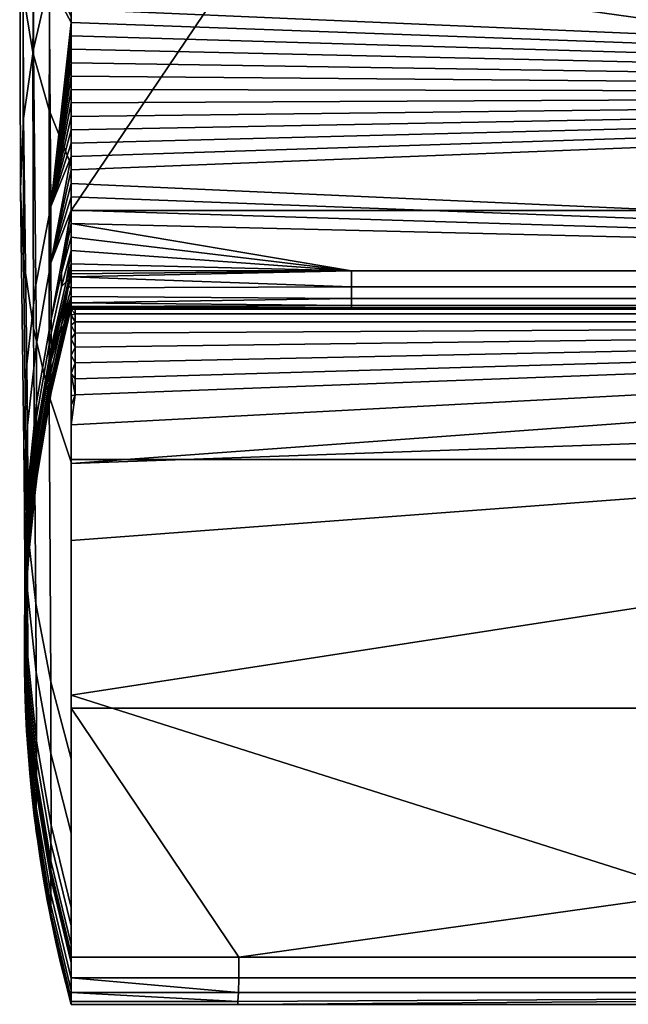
# Model space of a CAD drawing. Header units: millimetres. Extents: x 2387 to 13955, y -4964 to 364.
# Tile 229 of 256: x 13243 to 13313, y -2729 to -2616. Entities that reach past the tile are written whole.
import ezdxf

# ---------------------------------------------------------------- set-up
doc = ezdxf.new("R2010")
doc.units = ezdxf.units.MM
doc.header["$MEASUREMENT"] = 0
doc.layers.add('limbo', color=7, linetype='Continuous', true_color=0x000000)
doc.layers.add('sistema 2', color=7, linetype='Continuous', true_color=0x000000)

msp = doc.modelspace()

# ---------------------------------------------------------------- linework, layer by layer
at = {"layer": 'limbo'}
msp.add_polyline3d([(13473.07, -2729.27, 254.07), (13249.37, -2729.27, 254.07), (13248.75, -2726.89, 254.07), (13248.16, -2724.51, 254.07), (13247.61, -2722.12, 254.07), (13247.1, -2719.72, 254.07), (13246.63, -2717.31, 254.07), (13246.19, -2714.9, 254.07), (13245.8, -2712.48, 254.07), (13245.45, -2710.05, 254.07), (13245.13, -2707.62, 254.07), (13244.85, -2705.18, 254.07), (13244.62, -2702.74, 254.07), (13244.42, -2700.29, 254.07), (13244.26, -2697.85, 254.07), (13244.14, -2695.4, 254.07), (13244.06, -2692.95, 254.07), (13244.03, -2690.49, 254.07), (13244.03, -2688.04, 254.07), (13244.06, -2685.59, 254.07), (13244.14, -2683.13, 254.07), (13244.26, -2680.68, 254.07), (13244.42, -2678.24, 254.07), (13244.62, -2675.79, 254.07), (13244.85, -2673.35, 254.07), (13245.13, -2670.91, 254.07), (13245.45, -2668.48, 254.07), (13245.8, -2666.05, 254.07), (13246.19, -2663.63, 254.07), (13246.63, -2661.22, 254.07), (13247.1, -2658.81, 254.07), (13247.61, -2656.41, 254.07), (13248.16, -2654.02, 254.07), (13248.75, -2651.64, 254.07), (13249.37, -2649.27, 254.07), (13473.07, -2649.27, 254.07)], dxfattribs=at)
at = {"layer": 'sistema 2'}
for points in [[(13244.97, -2592.55, 675.42), (13246.83, -2585.92, 675.57), (13246.85, -2611.77, 575.97), (13245.03, -2619.58, 575.86)], [(13243.84, -2599.36, 675.27), (13244.97, -2592.55, 675.42), (13245.03, -2619.58, 575.86), (13243.91, -2627.55, 575.75)], [(13245.16, -2604.09, 724.52), (13244.07, -2597.89, 724.69), (13243.85, -2613.16, 674.97), (13244.98, -2619.96, 674.82)], [(13243.46, -2606.26, 675.12), (13243.84, -2599.36, 675.27), (13243.91, -2627.55, 575.75), (13243.54, -2635.6, 575.64)], [(13246.93, -2610.11, 724.35), (13245.16, -2604.09, 724.52), (13244.98, -2619.96, 674.82), (13246.83, -2626.57, 674.67)], [(13473.07, -2604.2, 576.08), (13473.07, -2624.62, 493.49), (13249.37, -2614.98, 532.49), (13249.37, -2613.44, 538.71)], [(13243.85, -2613.16, 674.97), (13243.46, -2606.26, 675.12), (13243.54, -2635.6, 575.64), (13243.91, -2643.65, 575.53)], [(13268.62, -2609.55, 742.59), (13249.37, -2638.12, 659.33), (13473.07, -2638.12, 659.33)], [(13268.62, -2609.55, 742.59), (13249.37, -2609.55, 742.59), (13249.37, -2638.12, 659.33)], [(13268.62, -2609.55, 742.59), (13473.07, -2638.12, 659.33), (13473.07, -2609.55, 742.59)], [(13249.37, -2615.86, 724.19), (13246.93, -2610.11, 724.35), (13246.83, -2626.57, 674.67), (13249.37, -2632.91, 674.53)], [(13245.03, -2619.58, 575.86), (13246.85, -2611.77, 575.97), (13247.02, -2637.65, 476.38), (13245.33, -2646.64, 476.31)], [(13249.37, -2614.98, 532.49), (13249.37, -2616.52, 526.26), (13246.85, -2611.77, 575.97)], [(13247.02, -2637.65, 476.38), (13246.85, -2611.77, 575.97), (13249.37, -2616.52, 526.26)], [(13244.98, -2619.96, 674.82), (13243.85, -2613.16, 674.97), (13243.91, -2643.65, 575.53), (13245.03, -2651.62, 575.42)], [(13473.07, -2624.62, 493.49), (13249.37, -2616.52, 526.26), (13249.37, -2614.98, 532.49)], [(13247.02, -2637.65, 476.38), (13249.37, -2616.52, 526.26), (13249.37, -2618.06, 520.03)], [(13473.07, -2624.62, 493.49), (13249.37, -2618.06, 520.03), (13249.37, -2616.52, 526.26)], [(13249.37, -2618.06, 520.03), (13249.37, -2619.59, 513.81), (13247.02, -2637.65, 476.38)], [(13473.07, -2624.62, 493.49), (13249.37, -2619.59, 513.81), (13249.37, -2618.06, 520.03)], [(13243.91, -2627.55, 575.75), (13245.03, -2619.58, 575.86), (13245.33, -2646.64, 476.31), (13244.3, -2655.75, 476.24)], [(13246.83, -2626.57, 674.67), (13244.98, -2619.96, 674.82), (13245.03, -2651.62, 575.42), (13246.85, -2659.43, 575.31)], [(13247.02, -2637.65, 476.38), (13249.37, -2619.59, 513.81), (13249.37, -2621.13, 507.58)], [(13473.07, -2624.62, 493.49), (13249.37, -2621.13, 507.58), (13249.37, -2619.59, 513.81)], [(13247.02, -2637.65, 476.38), (13249.37, -2621.13, 507.58), (13249.37, -2622.67, 501.35)], [(13473.07, -2624.62, 493.49), (13249.37, -2622.67, 501.35), (13249.37, -2621.13, 507.58)], [(13249.37, -2622.67, 501.35), (13249.37, -2624.21, 495.12), (13247.02, -2637.65, 476.38)], [(13473.07, -2624.62, 493.49), (13249.37, -2624.21, 495.12), (13249.37, -2622.67, 501.35)], [(13247.02, -2637.65, 476.38), (13249.37, -2624.21, 495.12), (13249.37, -2625.75, 488.9)], [(13473.07, -2624.62, 493.49), (13249.37, -2625.75, 488.9), (13249.37, -2624.21, 495.12)], [(13473.07, -2624.62, 493.49), (13473.07, -2645.03, 410.93), (13249.37, -2634.99, 451.54), (13249.37, -2633.45, 457.76)], [(13473.07, -2624.62, 493.49), (13249.37, -2633.45, 457.76), (13249.37, -2631.91, 463.99)], [(13473.07, -2624.62, 493.49), (13249.37, -2630.37, 470.22), (13249.37, -2628.83, 476.44)], [(13473.07, -2624.62, 493.49), (13249.37, -2628.83, 476.44), (13249.37, -2627.29, 482.67)], [(13473.07, -2624.62, 493.49), (13249.37, -2627.29, 482.67), (13249.37, -2625.75, 488.9)], [(13473.07, -2624.62, 493.49), (13249.37, -2631.91, 463.99), (13249.37, -2630.37, 470.22)], [(13249.37, -2632.91, 674.53), (13246.83, -2626.57, 674.67), (13246.85, -2659.43, 575.31), (13249.37, -2667, 575.21)], [(13249.37, -2625.75, 488.9), (13249.37, -2627.29, 482.67), (13247.02, -2637.65, 476.38)], [(13243.54, -2635.6, 575.64), (13243.91, -2627.55, 575.75), (13244.3, -2655.75, 476.24), (13243.95, -2664.93, 476.16)], [(13247.02, -2637.65, 476.38), (13249.37, -2627.29, 482.67), (13249.37, -2628.83, 476.44)], [(13249.37, -2628.83, 476.44), (13249.37, -2630.37, 470.22), (13247.02, -2637.65, 476.38)], [(13247.02, -2637.65, 476.38), (13249.37, -2630.37, 470.22), (13249.37, -2631.91, 463.99)], [(13247.05, -2644.11, 451.48), (13247.02, -2637.65, 476.38), (13249.37, -2631.91, 463.99)], [(13249.37, -2631.91, 463.99), (13249.37, -2633.45, 457.76), (13247.05, -2644.11, 451.48)], [(13247.05, -2644.11, 451.48), (13249.37, -2633.45, 457.76), (13249.37, -2634.99, 451.54)], [(13243.91, -2643.65, 575.53), (13243.54, -2635.6, 575.64), (13243.95, -2664.93, 476.16), (13244.3, -2674.11, 476.09)], [(13247.05, -2644.11, 451.48), (13249.37, -2634.99, 451.54), (13249.37, -2636.53, 445.31)], [(13473.07, -2645.03, 410.93), (13249.37, -2636.53, 445.31), (13249.37, -2634.99, 451.54)], [(13249.37, -2636.53, 445.31), (13249.37, -2638.07, 439.08), (13247.05, -2644.11, 451.48)], [(13473.07, -2645.03, 410.93), (13249.37, -2638.07, 439.08), (13249.37, -2636.53, 445.31)], [(13245.33, -2646.64, 476.31), (13247.02, -2637.65, 476.38), (13247.05, -2644.11, 451.48), (13245.38, -2653.4, 451.42)], [(13249.37, -2638.07, 439.08), (13247.06, -2650.57, 426.58), (13247.05, -2644.11, 451.48)], [(13247.06, -2650.57, 426.58), (13249.37, -2638.07, 439.08), (13248.28, -2645.25, 426.61)], [(13248.28, -2645.25, 426.61), (13249.37, -2638.07, 439.08), (13249.37, -2639.61, 432.85)], [(13473.07, -2645.03, 410.93), (13249.37, -2639.61, 432.85), (13249.37, -2638.07, 439.08)], [(13473.07, -2666.7, 576.07), (13473.07, -2638.12, 659.33), (13249.37, -2638.12, 659.33), (13249.37, -2666.7, 576.07)], [(13249.37, -2639.61, 432.85), (13249.37, -2641.15, 426.63), (13248.28, -2645.25, 426.61)], [(13249.37, -2639.61, 432.85), (13473.07, -2645.03, 410.93), (13281.57, -2645.03, 410.93)], [(13281.57, -2645.03, 410.93), (13249.37, -2641.15, 426.63), (13249.37, -2639.61, 432.85)], [(13249.37, -2641.15, 426.63), (13249.37, -2642.69, 420.4), (13248.28, -2646.82, 420.38), (13248.28, -2645.25, 426.61)], [(13281.57, -2645.03, 410.93), (13249.37, -2642.69, 420.4), (13249.37, -2641.15, 426.63)], [(13245.03, -2651.62, 575.42), (13243.91, -2643.65, 575.53), (13244.3, -2674.11, 476.09), (13245.32, -2683.24, 476.02)], [(13249.37, -2642.69, 420.4), (13248.81, -2646.31, 414.16), (13248.28, -2646.82, 420.38)], [(13249.37, -2642.69, 420.4), (13249.37, -2644.23, 414.17), (13248.81, -2646.31, 414.16)], [(13281.57, -2645.03, 410.93), (13249.37, -2644.23, 414.17), (13249.37, -2642.69, 420.4)], [(13245.38, -2653.4, 451.42), (13247.05, -2644.11, 451.48), (13247.06, -2650.57, 426.58), (13245.4, -2660.16, 426.53)], [(13249.09, -2646.04, 411.05), (13248.81, -2646.31, 414.16), (13249.37, -2644.23, 414.17)], [(13249.09, -2646.04, 411.05), (13249.37, -2644.23, 414.17), (13249.37, -2645, 411.06)], [(13281.57, -2645.03, 410.93), (13249.37, -2645, 411.06), (13249.37, -2644.23, 414.17)], [(13247.06, -2652.19, 420.35), (13247.06, -2650.57, 426.58), (13248.28, -2645.25, 426.61), (13248.28, -2646.82, 420.38)], [(13249.37, -2645, 411.06), (13249.37, -2645.37, 409.5), (13249.08, -2646.42, 409.5), (13249.09, -2646.04, 411.05)], [(13249.08, -2646.42, 409.5), (13249.37, -2645.37, 409.5), (13249.37, -2645.73, 407.94)], [(13249.37, -2645.73, 407.94), (13249.37, -2647, 401.65), (13249.08, -2646.78, 407.93)], [(13249.08, -2646.78, 407.93), (13249.08, -2646.42, 409.5), (13249.37, -2645.73, 407.94)], [(13281.57, -2645.03, 410.93), (13249.37, -2645.37, 409.5), (13249.37, -2645, 411.06)], [(13281.57, -2645.03, 410.93), (13281.57, -2646.88, 402.35), (13249.37, -2645.73, 407.94)], [(13281.57, -2645.03, 410.93), (13249.37, -2645.73, 407.94), (13249.37, -2645.37, 409.5)], [(13281.57, -2646.88, 402.35), (13249.37, -2647, 401.65), (13249.37, -2645.73, 407.94)], [(13281.57, -2645.03, 410.93), (13473.07, -2645.03, 410.93), (13473.07, -2646.88, 402.35), (13281.57, -2646.88, 402.35)], [(13244.3, -2655.75, 476.24), (13245.33, -2646.64, 476.31), (13245.38, -2653.4, 451.42), (13244.36, -2662.8, 451.36)], [(13247.05, -2655.01, 409.46), (13247.05, -2654.61, 411.02), (13249.09, -2646.04, 411.05), (13249.08, -2646.42, 409.5)], [(13249.09, -2646.04, 411.05), (13247.05, -2654.61, 411.02), (13247.06, -2653.8, 414.13), (13248.81, -2646.31, 414.16)], [(13247.05, -2655.01, 409.46), (13249.08, -2646.42, 409.5), (13249.08, -2646.78, 407.93), (13247.05, -2655.39, 407.9)], [(13248.27, -2651.23, 401.63), (13247.05, -2655.39, 407.9), (13249.08, -2646.78, 407.93)], [(13248.81, -2646.31, 414.16), (13247.06, -2653.8, 414.13), (13247.06, -2652.19, 420.35), (13248.28, -2646.82, 420.38)], [(13249.08, -2646.78, 407.93), (13249.37, -2647, 401.65), (13248.27, -2651.23, 401.63)], [(13248.27, -2651.23, 401.63), (13249.37, -2647, 401.65), (13249.37, -2647.99, 395.31)], [(13281.57, -2646.88, 402.35), (13281.57, -2648.2, 393.66), (13249.37, -2647.99, 395.31), (13249.37, -2647, 401.65)], [(13473.07, -2646.88, 402.35), (13473.07, -2648.2, 393.66), (13281.57, -2648.2, 393.66), (13281.57, -2646.88, 402.35)], [(13249.37, -2647.99, 395.31), (13249.37, -2648.7, 388.94), (13248.27, -2652.24, 395.29)], [(13248.27, -2652.24, 395.29), (13248.27, -2651.23, 401.63), (13249.37, -2647.99, 395.31)], [(13281.57, -2648.2, 393.66), (13249.37, -2648.7, 388.94), (13249.37, -2647.99, 395.31)], [(13249.37, -2648.7, 388.94), (13281.57, -2648.2, 393.66), (13281.57, -2649, 384.9)], [(13473.07, -2649, 384.9), (13281.57, -2649, 384.9), (13281.57, -2648.2, 393.66), (13473.07, -2648.2, 393.66)], [(13247.04, -2659.04, 379.24), (13248.81, -2651.36, 379.31), (13249.37, -2649.27, 376.13), (13247.04, -2659.08, 376.02)], [(13249.37, -2649.27, 281.17), (13247.06, -2659.02, 183.93), (13247.04, -2659.08, 376.02)], [(13247.04, -2659.08, 376.02), (13249.37, -2649.27, 376.13), (13249.37, -2649.27, 281.17)], [(13247.06, -2659.02, 183.93), (13249.37, -2649.27, 186.22), (13249.37, -2649.27, 91.26)], [(13249.37, -2649.27, 281.17), (13249.37, -2649.27, 186.22), (13247.06, -2659.02, 183.93)], [(13249.37, -2649.27, 91.26), (13248.07, -2654.38, -12.41), (13247.06, -2659.02, 183.93)], [(13248.43, -2652.87, -11.38), (13248.07, -2654.38, -12.41), (13249.37, -2649.27, 91.26)], [(13248.27, -2652.97, 388.91), (13249.37, -2648.7, 388.94), (13248.81, -2651.26, 382.52)], [(13248.27, -2652.97, 388.91), (13248.27, -2652.24, 395.29), (13249.37, -2648.7, 388.94)], [(13248.76, -2651.57, -10.08), (13248.43, -2652.87, -11.38), (13249.37, -2649.27, 43.79)], [(13248.43, -2652.87, -11.38), (13249.37, -2649.27, 91.26), (13249.37, -2649.27, 43.79)], [(13249.03, -2650.54, -8.58), (13248.76, -2651.57, -10.08), (13249.37, -2649.27, 20.05)], [(13249.37, -2649.27, 43.79), (13249.37, -2649.27, 20.05), (13248.76, -2651.57, -10.08)], [(13248.81, -2651.26, 382.52), (13249.37, -2648.7, 388.94), (13249.37, -2649.12, 382.54)], [(13249.37, -2649.12, 382.54), (13249.37, -2649.23, 379.33), (13248.81, -2651.36, 379.31), (13248.81, -2651.26, 382.52)], [(13248.81, -2651.36, 379.31), (13249.37, -2649.23, 379.33), (13249.37, -2649.27, 376.13)], [(13249.03, -2650.54, -8.58), (13249.37, -2649.27, 8.18), (13249.22, -2649.82, -6.96)], [(13249.37, -2649.27, 8.18), (13249.03, -2650.54, -8.58), (13249.37, -2649.27, 20.05)], [(13249.22, -2649.82, -6.96), (13249.37, -2649.27, 2.25), (13249.33, -2649.4, -5.3)], [(13249.37, -2649.27, 8.18), (13249.37, -2649.27, 2.25), (13249.22, -2649.82, -6.96)], [(13249.37, -2649.27, -3.68), (13249.33, -2649.4, -5.3), (13249.37, -2649.27, -3.68)], [(13249.37, -2649.27, -3.32), (13249.33, -2649.4, -5.3), (13249.37, -2649.27, -2.95)], [(13249.33, -2649.4, -5.3), (13249.37, -2649.27, -3.66), (13249.37, -2649.27, -3.69)], [(13249.33, -2649.4, -5.3), (13249.37, -2649.27, -3.68), (13249.37, -2649.27, -3.66)], [(13249.37, -2649.27, -3.66), (13249.37, -2649.27, -3.66), (13249.33, -2649.4, -5.3)], [(13249.33, -2649.4, -5.3), (13249.37, -2649.27, -3.68), (13249.37, -2649.27, -3.68)], [(13249.33, -2649.4, -5.3), (13249.37, -2649.27, -3.67), (13249.37, -2649.27, -3.68)], [(13249.33, -2649.4, -5.3), (13249.37, -2649.27, -3.6), (13249.37, -2649.27, -3.64)], [(13249.33, -2649.4, -5.3), (13249.37, -2649.27, -3.32), (13249.37, -2649.27, -3.5)], [(13249.37, -2649.27, -3.5), (13249.37, -2649.27, -3.6), (13249.33, -2649.4, -5.3)], [(13249.37, -2649.27, -3.64), (13249.37, -2649.27, -3.67), (13249.33, -2649.4, -5.3)], [(13249.37, -2649.27, -2.21), (13249.37, -2649.27, -2.95), (13249.33, -2649.4, -5.3)], [(13249.37, -2649.27, -0.72), (13249.37, -2649.27, -2.21), (13249.33, -2649.4, -5.3)], [(13249.37, -2649.27, -0.72), (13249.33, -2649.4, -5.3), (13249.37, -2649.27, 2.25)], [(13281.57, -2649, 384.9), (13249.37, -2649.12, 382.54), (13249.37, -2648.7, 388.94)], [(13249.37, -2649.23, 379.33), (13281.57, -2649, 384.9), (13281.57, -2649.27, 376.13)], [(13281.57, -2649, 384.9), (13249.37, -2649.23, 379.33), (13249.37, -2649.12, 382.54)], [(13281.57, -2649.27, 376.13), (13249.37, -2649.27, 376.13), (13249.37, -2649.23, 379.33)], [(13473.07, -2649.27, 196.38), (13473.07, -2649.27, 106.39), (13249.37, -2649.27, 91.26), (13249.37, -2649.27, 186.22)], [(13473.07, -2649.27, 106.39), (13473.07, -2649.27, 16.31), (13249.37, -2649.27, 43.79), (13249.37, -2649.27, 91.26)], [(13281.57, -2649.27, 376.13), (13473.07, -2649.27, 286.3), (13249.37, -2649.27, 281.17)], [(13473.07, -2649.27, 286.3), (13473.07, -2649.27, 196.38), (13249.37, -2649.27, 186.22), (13249.37, -2649.27, 281.17)], [(13472.61, -2649.43, -5.51), (13249.83, -2649.27, -3.69), (13249.37, -2649.27, -0.72)], [(13249.37, -2649.27, -3.69), (13249.83, -2649.27, -3.69), (13249.83, -2649.43, -5.51)], [(13472.61, -2649.43, -5.51), (13249.37, -2649.27, 8.18), (13473.07, -2649.27, 16.31)], [(13249.83, -2649.43, -5.51), (13249.37, -2649.47, -5.71), (13249.37, -2649.27, -3.69)], [(13249.83, -2649.27, -3.69), (13249.37, -2649.27, -3.69), (13249.37, -2649.27, -3.66)], [(13249.83, -2649.27, -3.69), (13249.37, -2649.27, -3.66), (13249.37, -2649.27, -3.68)], [(13249.83, -2649.27, -3.69), (13249.37, -2649.27, -3.68), (13249.37, -2649.27, -3.68)], [(13249.83, -2649.27, -3.69), (13249.37, -2649.27, -3.68), (13249.37, -2649.27, -3.68)], [(13249.83, -2649.27, -3.69), (13249.37, -2649.27, -3.66), (13249.37, -2649.27, -3.66)], [(13249.83, -2649.27, -3.69), (13249.37, -2649.27, -3.67), (13249.37, -2649.27, -3.64)], [(13249.83, -2649.27, -3.69), (13249.37, -2649.27, -3.64), (13249.37, -2649.27, -3.6)], [(13249.83, -2649.27, -3.69), (13249.37, -2649.27, -3.5), (13249.37, -2649.27, -3.32)], [(13249.83, -2649.27, -3.69), (13249.37, -2649.27, -3.32), (13249.37, -2649.27, -2.95)], [(13249.83, -2649.27, -3.69), (13249.37, -2649.27, -3.6), (13249.37, -2649.27, -3.5)], [(13249.83, -2649.27, -3.69), (13249.37, -2649.27, -2.21), (13249.37, -2649.27, -0.72)], [(13472.61, -2649.43, -5.51), (13249.37, -2649.27, -0.72), (13249.37, -2649.27, 2.25)], [(13473.07, -2649.27, 16.31), (13249.37, -2649.27, 8.18), (13249.37, -2649.27, 20.05)], [(13473.07, -2649.27, 16.31), (13249.37, -2649.27, 20.05), (13249.37, -2649.27, 43.79)], [(13472.61, -2649.43, -5.51), (13249.37, -2649.27, 2.25), (13249.37, -2649.27, 8.18)], [(13249.83, -2649.27, -3.69), (13249.37, -2649.27, -2.95), (13249.37, -2649.27, -2.21)], [(13249.83, -2649.27, -3.69), (13249.37, -2649.27, -3.68), (13249.37, -2649.27, -3.67)], [(13281.57, -2649.27, 376.13), (13249.37, -2649.27, 281.17), (13249.37, -2649.27, 376.13)], [(13472.61, -2649.43, -5.51), (13249.83, -2649.43, -5.51), (13249.83, -2649.27, -3.69)], [(13281.57, -2649, 384.9), (13473.07, -2649, 384.9), (13473.07, -2649.27, 376.13), (13281.57, -2649.27, 376.13)], [(13281.57, -2649.27, 376.13), (13473.07, -2649.27, 376.13), (13473.07, -2649.27, 286.3)], [(13249.83, -2649.97, -7.37), (13249.37, -2649.47, -5.71), (13249.83, -2649.43, -5.51)], [(13249.83, -2649.97, -7.37), (13249.37, -2650.14, -7.77), (13249.37, -2649.47, -5.71)], [(13249.83, -2650.9, -9.16), (13249.37, -2650.14, -7.77), (13249.83, -2649.97, -7.37)], [(13249.83, -2650.9, -9.16), (13249.37, -2651.29, -9.71), (13249.37, -2650.14, -7.77)], [(13472.61, -2649.97, -7.37), (13249.83, -2649.97, -7.37), (13249.83, -2649.43, -5.51), (13472.61, -2649.43, -5.51)], [(13249.83, -2649.97, -7.37), (13472.61, -2649.97, -7.37), (13472.61, -2650.9, -9.16), (13249.83, -2650.9, -9.16)], [(13246.85, -2659.43, 575.31), (13245.03, -2651.62, 575.42), (13245.32, -2683.24, 476.02), (13247.02, -2692.25, 475.95)], [(13245.4, -2660.16, 426.53), (13247.06, -2650.57, 426.58), (13247.06, -2652.19, 420.35), (13245.39, -2661.84, 420.31)], [(13247.05, -2656.72, 401.61), (13248.27, -2651.23, 401.63), (13248.27, -2652.24, 395.29), (13247.04, -2657.76, 395.26)], [(13248.81, -2651.26, 382.52), (13247.04, -2658.94, 382.45), (13247.04, -2658.5, 388.87), (13248.27, -2652.97, 388.91)], [(13248.81, -2651.26, 382.52), (13248.81, -2651.36, 379.31), (13247.04, -2659.04, 379.24), (13247.04, -2658.94, 382.45)], [(13247.05, -2656.72, 401.61), (13247.05, -2655.39, 407.9), (13248.27, -2651.23, 401.63)], [(13249.37, -2662.7, -13.69), (13249.83, -2659.27, -13.69), (13472.61, -2650.9, -9.16)], [(13249.37, -2667.14, -13.69), (13472.61, -2650.9, -9.16), (13473.07, -2659.27, -13.69)], [(13249.37, -2662.7, -13.69), (13472.61, -2650.9, -9.16), (13249.37, -2667.14, -13.69)], [(13249.37, -2651.29, -9.71), (13249.83, -2650.9, -9.16), (13249.83, -2652.19, -10.76)], [(13249.83, -2652.19, -10.76), (13249.37, -2652.86, -11.37), (13249.37, -2651.29, -9.71)], [(13249.83, -2657.45, -13.52), (13472.61, -2650.9, -9.16), (13249.83, -2659.27, -13.69)], [(13249.83, -2652.19, -10.76), (13472.61, -2650.9, -9.16), (13249.83, -2653.79, -12.06)], [(13472.61, -2650.9, -9.16), (13249.83, -2655.58, -12.99), (13249.83, -2653.79, -12.06)], [(13249.83, -2650.9, -9.16), (13472.61, -2650.9, -9.16), (13249.83, -2652.19, -10.76)], [(13249.83, -2655.58, -12.99), (13472.61, -2650.9, -9.16), (13249.83, -2657.45, -13.52)], [(13245.39, -2661.84, 420.31), (13247.06, -2652.19, 420.35), (13247.06, -2653.8, 414.13), (13245.39, -2663.53, 414.08)], [(13248.27, -2652.97, 388.91), (13247.04, -2658.5, 388.87), (13247.04, -2657.76, 395.26), (13248.27, -2652.24, 395.29)], [(13249.83, -2653.79, -12.06), (13249.37, -2652.86, -11.37), (13249.83, -2652.19, -10.76)], [(13244.36, -2662.8, 451.36), (13245.38, -2653.4, 451.42), (13245.4, -2660.16, 426.53), (13244.39, -2669.84, 426.48)], [(13245.39, -2663.53, 414.08), (13247.06, -2653.8, 414.13), (13247.05, -2654.61, 411.02), (13245.39, -2664.38, 410.97)], [(13249.83, -2653.79, -12.06), (13249.37, -2654.76, -12.61), (13249.37, -2652.86, -11.37)], [(13249.37, -2654.76, -12.61), (13249.83, -2653.79, -12.06), (13249.83, -2655.58, -12.99)], [(13245.39, -2664.38, 410.97), (13247.05, -2654.61, 411.02), (13247.05, -2655.01, 409.46), (13245.38, -2664.79, 409.42)], [(13245.38, -2664.79, 409.42), (13247.05, -2655.01, 409.46), (13247.05, -2655.39, 407.9), (13245.38, -2665.19, 407.85)], [(13247.7, -2656, -13.14), (13247.06, -2659.02, 183.93), (13248.07, -2654.38, -12.41)], [(13249.83, -2655.58, -12.99), (13249.37, -2656.81, -13.38), (13249.37, -2654.76, -12.61)], [(13243.95, -2664.93, 476.16), (13244.3, -2655.75, 476.24), (13244.36, -2662.8, 451.36), (13244.02, -2672.26, 451.29)], [(13245.38, -2665.19, 407.85), (13247.05, -2655.39, 407.9), (13247.05, -2656.72, 401.61), (13245.37, -2666.59, 401.56)], [(13247.06, -2659.02, 183.93), (13247.7, -2656, -13.14), (13247.34, -2657.65, -13.56)], [(13249.83, -2655.58, -12.99), (13249.83, -2657.45, -13.52), (13249.37, -2656.81, -13.38)], [(13245.37, -2666.59, 401.56), (13247.05, -2656.72, 401.61), (13247.04, -2657.76, 395.26), (13245.37, -2667.68, 395.2)], [(13249.83, -2659.27, -13.69), (13249.37, -2656.81, -13.38), (13249.83, -2657.45, -13.52)], [(13249.83, -2659.27, -13.69), (13249.37, -2659.38, -13.69), (13249.37, -2656.81, -13.38)], [(13245.37, -2667.68, 395.2), (13247.04, -2657.76, 395.26), (13247.04, -2658.5, 388.87), (13245.37, -2668.45, 388.8)], [(13247.34, -2657.65, -13.56), (13247.01, -2659.27, -13.69), (13247.06, -2659.02, 183.93)], [(13245.37, -2668.45, 388.8), (13247.04, -2658.5, 388.87), (13247.04, -2658.94, 382.45), (13245.37, -2668.9, 382.37)], [(13245.37, -2668.9, 382.37), (13247.04, -2658.94, 382.45), (13247.04, -2659.04, 379.24), (13245.37, -2669.01, 379.14)], [(13247.06, -2659.02, 183.93), (13245.38, -2668.99, 183.87), (13245.37, -2669.03, 375.92), (13247.04, -2659.08, 376.02)], [(13247.04, -2659.08, 376.02), (13245.37, -2669.03, 375.92), (13245.37, -2669.01, 379.14), (13247.04, -2659.04, 379.24)], [(13247.01, -2659.27, -13.69), (13245.71, -2666.68, -13.69), (13245.38, -2668.99, 183.87), (13247.06, -2659.02, 183.93)], [(13249.37, -2667, 575.21), (13246.85, -2659.43, 575.31), (13247.02, -2692.25, 475.95), (13249.37, -2701.09, 475.88)], [(13249.37, -2676.02, -13.69), (13473.07, -2659.27, -13.69), (13249.37, -2693.77, -13.69)], [(13361.22, -2729.27, -13.69), (13249.37, -2693.77, -13.69), (13473.07, -2659.27, -13.69)], [(13249.37, -2667.14, -13.69), (13473.07, -2659.27, -13.69), (13249.37, -2676.02, -13.69)], [(13249.83, -2659.27, -13.69), (13249.37, -2662.7, -13.69), (13249.37, -2660.48, -13.69)], [(13249.37, -2660.48, -13.69), (13249.37, -2659.38, -13.69), (13249.83, -2659.27, -13.69)], [(13244.39, -2669.84, 426.48), (13245.4, -2660.16, 426.53), (13245.39, -2661.84, 420.31), (13244.39, -2671.61, 420.26)], [(13244.02, -2672.26, 451.29), (13244.36, -2662.8, 451.36), (13244.39, -2669.84, 426.48), (13244.05, -2679.59, 426.43)], [(13244.39, -2671.61, 420.26), (13245.39, -2661.84, 420.31), (13245.39, -2663.53, 414.08), (13244.38, -2673.37, 414.04)], [(13244.38, -2673.37, 414.04), (13245.39, -2663.53, 414.08), (13245.39, -2664.38, 410.97), (13244.38, -2674.25, 410.93)], [(13244.3, -2674.11, 476.09), (13243.95, -2664.93, 476.16), (13244.02, -2672.26, 451.29), (13244.36, -2681.73, 451.23)], [(13244.37, -2675.1, 407.81), (13245.38, -2665.19, 407.85), (13245.37, -2666.59, 401.56), (13244.36, -2676.57, 401.51)], [(13244.38, -2674.68, 409.37), (13245.38, -2664.79, 409.42), (13245.38, -2665.19, 407.85), (13244.37, -2675.1, 407.81)], [(13244.38, -2674.25, 410.93), (13245.39, -2664.38, 410.97), (13245.38, -2664.79, 409.42), (13244.38, -2674.68, 409.37)], [(13244.36, -2676.57, 401.51), (13245.37, -2666.59, 401.56), (13245.37, -2667.68, 395.2), (13244.36, -2677.7, 395.15)], [(13244.77, -2674.15, -13.69), (13245.38, -2668.99, 183.87), (13245.71, -2666.68, -13.69)], [(13473.07, -2695.27, 492.81), (13473.07, -2666.7, 576.07), (13249.37, -2666.7, 576.07), (13249.37, -2695.27, 492.81)], [(13244.36, -2677.7, 395.15), (13245.37, -2667.68, 395.2), (13245.37, -2668.45, 388.8), (13244.35, -2678.5, 388.73)], [(13244.35, -2678.5, 388.73), (13245.37, -2668.45, 388.8), (13245.37, -2668.9, 382.37), (13244.36, -2678.96, 382.28)], [(13244.36, -2678.96, 382.28), (13245.37, -2668.9, 382.37), (13245.37, -2669.01, 379.14), (13244.36, -2679.07, 379.04)], [(13244.77, -2674.15, -13.69), (13244.36, -2679.08, 183.82), (13245.38, -2668.99, 183.87)], [(13244.36, -2679.1, 375.81), (13245.37, -2669.03, 375.92), (13245.38, -2668.99, 183.87), (13244.36, -2679.08, 183.82)], [(13245.37, -2669.03, 375.92), (13244.36, -2679.1, 375.81), (13244.36, -2679.07, 379.04), (13245.37, -2669.01, 379.14)], [(13244.05, -2679.59, 426.43), (13244.39, -2669.84, 426.48), (13244.39, -2671.61, 420.26), (13244.05, -2681.43, 420.21)], [(13244.05, -2681.43, 420.21), (13244.39, -2671.61, 420.26), (13244.38, -2673.37, 414.04), (13244.04, -2683.26, 413.99)], [(13244.36, -2681.73, 451.23), (13244.02, -2672.26, 451.29), (13244.05, -2679.59, 426.43), (13244.39, -2689.35, 426.37)], [(13244.04, -2683.26, 413.99), (13244.38, -2673.37, 414.04), (13244.38, -2674.25, 410.93), (13244.04, -2684.18, 410.88)], [(13244.04, -2684.18, 410.88), (13244.38, -2674.25, 410.93), (13244.38, -2674.68, 409.37), (13244.04, -2684.63, 409.33)], [(13244.77, -2674.15, -13.69), (13244.21, -2681.67, -13.69), (13244.36, -2679.08, 183.82)], [(13245.32, -2683.24, 476.02), (13244.3, -2674.11, 476.09), (13244.36, -2681.73, 451.23), (13245.37, -2691.15, 451.17)], [(13244.03, -2685.07, 407.77), (13244.37, -2675.1, 407.81), (13244.36, -2676.57, 401.51), (13244.02, -2686.6, 401.47)], [(13244.04, -2684.63, 409.33), (13244.38, -2674.68, 409.37), (13244.37, -2675.1, 407.81), (13244.03, -2685.07, 407.77)], [(13244.02, -2686.6, 401.47), (13244.36, -2676.57, 401.51), (13244.36, -2677.7, 395.15), (13244.01, -2687.78, 395.09)], [(13244.01, -2687.78, 395.09), (13244.36, -2677.7, 395.15), (13244.35, -2678.5, 388.73), (13244.01, -2688.61, 388.66)], [(13244.01, -2688.61, 388.66), (13244.35, -2678.5, 388.73), (13244.36, -2678.96, 382.28), (13244.01, -2689.09, 382.19)], [(13244.01, -2689.09, 382.19), (13244.36, -2678.96, 382.28), (13244.36, -2679.07, 379.04), (13244.02, -2689.19, 378.94)], [(13244.02, -2689.19, 378.94), (13244.36, -2679.07, 379.04), (13244.36, -2679.1, 375.81), (13244.02, -2689.21, 375.7)], [(13244.21, -2681.67, -13.69), (13244.02, -2689.21, -13.69), (13244.02, -2689.21, 183.76), (13244.36, -2679.08, 183.82)], [(13244.02, -2689.21, 183.76), (13244.36, -2679.1, 375.81), (13244.36, -2679.08, 183.82)], [(13244.36, -2679.1, 375.81), (13244.02, -2689.21, 183.76), (13244.02, -2689.21, 375.7)], [(13244.39, -2689.35, 426.37), (13244.05, -2679.59, 426.43), (13244.05, -2681.43, 420.21), (13244.38, -2691.26, 420.16)], [(13244.38, -2691.26, 420.16), (13244.05, -2681.43, 420.21), (13244.04, -2683.26, 413.99), (13244.38, -2693.16, 413.94)], [(13245.37, -2691.15, 451.17), (13244.36, -2681.73, 451.23), (13244.39, -2689.35, 426.37), (13245.39, -2699.06, 426.32)], [(13244.38, -2693.16, 413.94), (13244.04, -2683.26, 413.99), (13244.04, -2684.18, 410.88), (13244.38, -2694.12, 410.84)], [(13247.02, -2692.25, 475.95), (13245.32, -2683.24, 476.02), (13245.37, -2691.15, 451.17), (13247.05, -2700.46, 451.11)], [(13244.38, -2694.12, 410.84), (13244.04, -2684.18, 410.88), (13244.04, -2684.63, 409.33), (13244.37, -2694.59, 409.28)], [(13244.37, -2695.05, 407.72), (13244.03, -2685.07, 407.77), (13244.02, -2686.6, 401.47), (13244.36, -2696.64, 401.42)], [(13244.37, -2694.59, 409.28), (13244.04, -2684.63, 409.33), (13244.03, -2685.07, 407.77), (13244.37, -2695.05, 407.72)], [(13244.36, -2696.64, 401.42), (13244.02, -2686.6, 401.47), (13244.01, -2687.78, 395.09), (13244.35, -2697.87, 395.03)], [(13244.35, -2697.87, 395.03), (13244.01, -2687.78, 395.09), (13244.01, -2688.61, 388.66), (13244.35, -2698.73, 388.58)], [(13244.35, -2698.73, 388.58), (13244.01, -2688.61, 388.66), (13244.01, -2689.09, 382.19), (13244.35, -2699.22, 382.1)], [(13244.35, -2699.22, 382.1), (13244.01, -2689.09, 382.19), (13244.02, -2689.19, 378.94), (13244.36, -2699.32, 378.84)], [(13244.02, -2689.21, 375.7), (13244.36, -2699.34, 375.59), (13244.36, -2699.32, 378.84), (13244.02, -2689.19, 378.94)], [(13244.02, -2689.21, -13.69), (13244.36, -2699.34, -13.69), (13244.36, -2699.34, 183.71), (13244.02, -2689.21, 183.76)], [(13244.02, -2689.21, 375.7), (13244.02, -2689.21, 183.76), (13244.36, -2699.34, 183.71)], [(13244.36, -2699.34, 375.59), (13244.02, -2689.21, 375.7), (13244.36, -2699.34, 183.71)], [(13245.39, -2699.06, 426.32), (13244.39, -2689.35, 426.37), (13244.38, -2691.26, 420.16), (13245.39, -2701.04, 420.11)], [(13247.05, -2700.46, 451.11), (13245.37, -2691.15, 451.17), (13245.39, -2699.06, 426.32), (13247.06, -2708.68, 426.27)], [(13245.39, -2701.04, 420.11), (13244.38, -2691.26, 420.16), (13244.38, -2693.16, 413.94), (13245.38, -2703.02, 413.9)], [(13249.37, -2701.09, 475.88), (13247.02, -2692.25, 475.95), (13247.05, -2700.46, 451.11), (13249.37, -2709.61, 451.05)], [(13245.38, -2703.02, 413.9), (13244.38, -2693.16, 413.94), (13244.38, -2694.12, 410.84), (13245.38, -2704.01, 410.79)], [(13245.38, -2704.01, 410.79), (13244.38, -2694.12, 410.84), (13244.37, -2694.59, 409.28), (13245.38, -2704.51, 409.24)], [(13245.38, -2704.51, 409.24), (13244.37, -2694.59, 409.28), (13244.37, -2695.05, 407.72), (13245.38, -2704.98, 407.68)], [(13249.37, -2729.27, -13.69), (13249.37, -2693.77, -13.69), (13361.22, -2729.27, -13.69)], [(13245.38, -2704.98, 407.68), (13244.37, -2695.05, 407.72), (13244.36, -2696.64, 401.42), (13245.37, -2706.64, 401.37)], [(13473.07, -2695.27, 492.81), (13249.37, -2695.27, 492.81), (13268.62, -2723.85, 409.56)], [(13268.62, -2723.85, 409.56), (13249.37, -2695.27, 492.81), (13249.37, -2723.85, 409.56)], [(13268.62, -2723.85, 409.56), (13473.07, -2723.85, 409.56), (13473.07, -2695.27, 492.81)], [(13245.37, -2706.64, 401.37), (13244.36, -2696.64, 401.42), (13244.35, -2697.87, 395.03), (13245.36, -2707.92, 394.98)], [(13245.36, -2707.92, 394.98), (13244.35, -2697.87, 395.03), (13244.35, -2698.73, 388.58), (13245.36, -2708.81, 388.51)], [(13245.36, -2708.81, 388.51), (13244.35, -2698.73, 388.58), (13244.35, -2699.22, 382.1), (13245.36, -2709.31, 382.01)], [(13247.06, -2708.68, 426.27), (13245.39, -2699.06, 426.32), (13245.39, -2701.04, 420.11), (13247.05, -2710.73, 420.06)], [(13245.36, -2709.31, 382.01), (13244.35, -2699.22, 382.1), (13244.36, -2699.32, 378.84), (13245.37, -2709.42, 378.75)], [(13244.36, -2699.34, 375.59), (13245.37, -2709.43, 375.48), (13245.37, -2709.42, 378.75), (13244.36, -2699.32, 378.84)], [(13244.36, -2699.34, -13.69), (13245.37, -2709.43, -13.69), (13244.36, -2699.34, 183.71)], [(13244.36, -2699.34, 183.71), (13247.04, -2719.43, 183.6), (13245.37, -2709.43, 375.48)], [(13244.36, -2699.34, 183.71), (13245.37, -2709.43, -13.69), (13247.04, -2719.43, 183.6)], [(13244.36, -2699.34, 375.59), (13244.36, -2699.34, 183.71), (13245.37, -2709.43, 375.48)], [(13247.05, -2710.73, 420.06), (13245.39, -2701.04, 420.11), (13245.38, -2703.02, 413.9), (13247.05, -2712.78, 413.85)], [(13249.37, -2709.61, 451.05), (13247.05, -2700.46, 451.11), (13247.06, -2708.68, 426.27), (13249.37, -2718.13, 426.22)], [(13247.05, -2712.78, 413.85), (13245.38, -2703.02, 413.9), (13245.38, -2704.01, 410.79), (13247.05, -2713.81, 410.75)], [(13247.05, -2713.81, 410.75), (13245.38, -2704.01, 410.79), (13245.38, -2704.51, 409.24), (13247.05, -2714.32, 409.19)], [(13247.05, -2714.32, 409.19), (13245.38, -2704.51, 409.24), (13245.38, -2704.98, 407.68), (13247.05, -2714.82, 407.64)], [(13247.05, -2714.82, 407.64), (13245.38, -2704.98, 407.68), (13245.37, -2706.64, 401.37), (13247.04, -2716.55, 401.33)], [(13247.04, -2716.55, 401.33), (13245.37, -2706.64, 401.37), (13245.36, -2707.92, 394.98), (13247.04, -2717.87, 394.92)], [(13247.04, -2717.87, 394.92), (13245.36, -2707.92, 394.98), (13245.36, -2708.81, 388.51), (13247.04, -2718.8, 388.44)], [(13247.04, -2718.8, 388.44), (13245.36, -2708.81, 388.51), (13245.36, -2709.31, 382.01), (13247.04, -2719.31, 381.92)], [(13249.37, -2718.13, 426.22), (13247.06, -2708.68, 426.27), (13247.05, -2710.73, 420.06), (13249.37, -2720.26, 420.02)], [(13247.04, -2719.31, 381.92), (13245.36, -2709.31, 382.01), (13245.37, -2709.42, 378.75), (13247.04, -2719.41, 378.65)], [(13245.37, -2709.43, 375.48), (13247.04, -2719.43, 375.38), (13247.04, -2719.41, 378.65), (13245.37, -2709.42, 378.75)], [(13247.04, -2719.43, -13.69), (13247.04, -2719.43, 183.6), (13245.37, -2709.43, -13.69)], [(13247.04, -2719.43, 183.6), (13247.04, -2719.43, 375.38), (13245.37, -2709.43, 375.48)], [(13249.37, -2720.26, 420.02), (13247.05, -2710.73, 420.06), (13247.05, -2712.78, 413.85), (13249.37, -2722.39, 413.81)], [(13249.37, -2722.39, 413.81), (13247.05, -2712.78, 413.85), (13247.05, -2713.81, 410.75), (13249.37, -2723.46, 410.7)], [(13249.37, -2723.46, 410.7), (13247.05, -2713.81, 410.75), (13247.05, -2714.32, 409.19), (13249.37, -2723.99, 409.15)], [(13249.37, -2724.5, 407.59), (13247.05, -2714.82, 407.64), (13247.04, -2716.55, 401.33), (13249.37, -2726.3, 401.28)], [(13249.37, -2723.99, 409.15), (13247.05, -2714.32, 409.19), (13247.05, -2714.82, 407.64), (13249.37, -2724.5, 407.59)], [(13249.37, -2726.3, 401.28), (13247.04, -2716.55, 401.33), (13247.04, -2717.87, 394.92), (13249.37, -2727.67, 394.87)], [(13249.37, -2727.67, 394.87), (13247.04, -2717.87, 394.92), (13247.04, -2718.8, 388.44), (13249.37, -2728.63, 388.37)], [(13249.37, -2728.63, 388.37), (13247.04, -2718.8, 388.44), (13247.04, -2719.31, 381.92), (13249.37, -2729.15, 381.83)], [(13249.37, -2729.15, 381.83), (13247.04, -2719.31, 381.92), (13247.04, -2719.41, 378.65), (13249.37, -2729.26, 378.55)], [(13247.04, -2719.43, 375.38), (13249.37, -2729.27, 375.27), (13249.37, -2729.26, 378.55), (13247.04, -2719.41, 378.65)], [(13249.37, -2729.27, 83.55), (13247.04, -2719.43, -13.69), (13249.37, -2729.27, -13.69)], [(13247.04, -2719.43, 183.6), (13249.37, -2729.27, 83.55), (13249.37, -2729.27, 180.79)], [(13247.04, -2719.43, 183.6), (13249.37, -2729.27, 180.79), (13249.37, -2729.27, 278.03)], [(13247.04, -2719.43, 183.6), (13249.37, -2729.27, 278.03), (13247.04, -2719.43, 375.38)], [(13249.37, -2729.27, 375.27), (13247.04, -2719.43, 375.38), (13249.37, -2729.27, 278.03)], [(13247.04, -2719.43, 183.6), (13247.04, -2719.43, -13.69), (13249.37, -2729.27, 83.55)], [(13268.62, -2726.21, 401.64), (13268.62, -2723.85, 409.56), (13249.37, -2723.85, 409.56), (13249.37, -2726.21, 401.64)], [(13473.07, -2723.85, 409.56), (13268.62, -2723.85, 409.56), (13268.62, -2726.21, 401.64), (13453.82, -2726.21, 401.64)], [(13249.37, -2726.21, 401.64), (13268.57, -2727.9, 393.55), (13268.62, -2726.21, 401.64)], [(13268.57, -2727.9, 393.55), (13249.37, -2726.21, 401.64), (13249.37, -2727.9, 393.55)], [(13453.82, -2726.21, 401.64), (13268.62, -2726.21, 401.64), (13268.57, -2727.9, 393.55), (13453.87, -2727.9, 393.55)], [(13249.37, -2727.9, 393.55), (13268.52, -2728.93, 385.34), (13268.57, -2727.9, 393.55)], [(13268.52, -2728.93, 385.34), (13249.37, -2727.9, 393.55), (13249.37, -2728.93, 385.34)], [(13473.07, -2729.27, 377.09), (13453.87, -2727.9, 393.55), (13268.52, -2729.27, 377.09)], [(13268.52, -2728.93, 385.34), (13268.52, -2729.27, 377.09), (13453.87, -2727.9, 393.55)], [(13268.52, -2728.93, 385.34), (13453.87, -2727.9, 393.55), (13268.57, -2727.9, 393.55)], [(13268.52, -2729.27, 377.09), (13268.52, -2728.93, 385.34), (13249.37, -2728.93, 385.34), (13249.37, -2729.27, 377.09)], [(13473.07, -2729.27, 106.63), (13473.07, -2729.27, 196.86), (13249.37, -2729.27, 180.79), (13249.37, -2729.27, 83.55)], [(13249.37, -2729.27, 83.55), (13361.22, -2729.27, -13.69), (13473.07, -2729.27, 16.31)], [(13249.37, -2729.27, 83.55), (13473.07, -2729.27, 16.31), (13473.07, -2729.27, 106.63)], [(13473.07, -2729.27, 196.86), (13473.07, -2729.27, 287.02), (13249.37, -2729.27, 278.03), (13249.37, -2729.27, 180.79)], [(13268.52, -2729.27, 377.09), (13249.37, -2729.27, 377.09), (13249.37, -2729.27, 375.27)], [(13249.37, -2729.27, 83.55), (13249.37, -2729.27, -13.69), (13361.22, -2729.27, -13.69)], [(13268.52, -2729.27, 377.09), (13249.37, -2729.27, 375.27), (13249.37, -2729.27, 278.03)], [(13473.07, -2729.27, 287.02), (13268.52, -2729.27, 377.09), (13249.37, -2729.27, 278.03)], [(13473.07, -2729.27, 377.09), (13268.52, -2729.27, 377.09), (13473.07, -2729.27, 287.02)]]:
    msp.add_3dface(points, dxfattribs=at)

doc.saveas('drawing.dxf')
